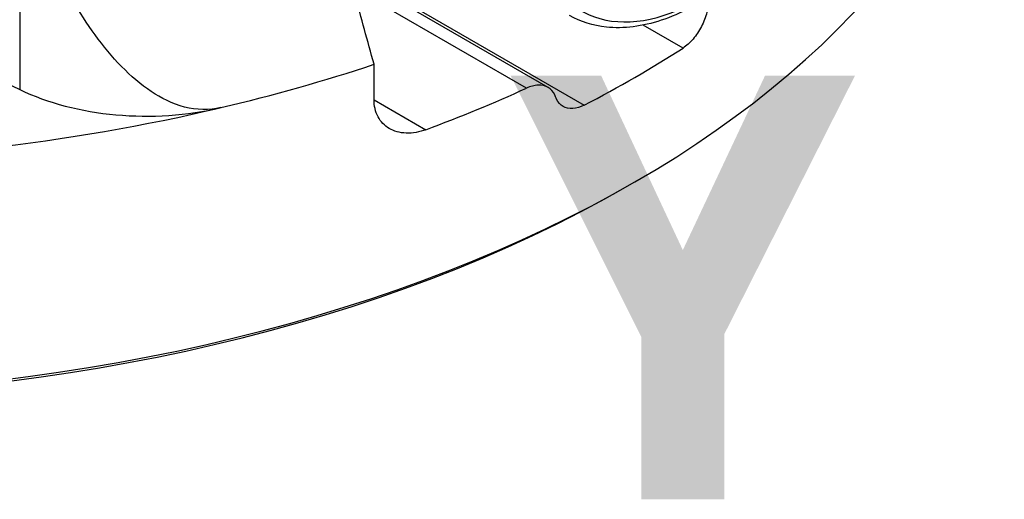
# Model space of a CAD drawing. Header units: millimetres. Extents: x 0 to 3390, y 0 to 1680.
# Tile 157 of 194: x 2062 to 2112, y 651 to 675. Entities that reach past the tile are written whole.
import ezdxf

# ---------------------------------------------------------------- set-up
doc = ezdxf.new("R2010")
doc.units = ezdxf.units.MM
doc.header["$LTSCALE"] = 0.2
doc.layers.add('01_Object Line', color=4, linetype='Continuous')
doc.layers.add('07_Special Line2', color=76, linetype='Continuous')
doc.styles.add('Rainbow-5.0 Style', font='malgunsl.ttf')

# ---------------------------------------------------------------- blocks, each defined once
blk = doc.blocks.new('A$C2453ee8b')
for p, q in [((157.033, 26.136), (157.033, 15.634)), ((183.853, 15.741), (174.624, 21.069)), ((174.752, 21.148), (185.677, 14.84)), ((182.748, 15.702), (174.184, 20.646)), ((147.502, 20.251), (157.033, 15.634)), ((190.698, 17.739), (188.68, 18.904)), ((175.015, 15.117), (175.015, 16.914)), ((175.015, 15.117), (177.65, 13.596)), ((187.904, 10.738), (188.257, 10.942))]:
    blk.add_line(p, q)
for centre, major_axis, ratio, start_param, end_param in [((143.002, 37.07), (64, 0), 0.57735, 3.141593, 6.283185), ((191.581, 30.13), (6.06, 10.496), 0.577351, 1.212355, 3.926993), ((143.002, 42.377), (-64, 0), 0.57735, 2.300697, 2.411692), ((143.002, 48.909), (-64, 0), 0.57735, 1.959357, 2.094628), ((163.461, 20.056), (-10, 0), 0.57735, 0.872665, 1.959357), ((143.002, 44.663), (-64, 0), 0.57735, 2.142861, 2.240849), ((143.002, 48.909), (-64, 0), 0.57735, 1.182236, 1.959357), ((143.002, 36.662), (63.5, 0), 0.57735, 3.926991, 5.497787)]:
    blk.add_ellipse(centre, major_axis=major_axis, ratio=ratio, start_param=start_param, end_param=end_param)
blk.add_rational_spline([(175.015, 16.914), (171.424, 29.992), (168.342, 41.097)], [1.00156864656, 1.00791722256, 1.00791891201], degree=2)
for points, knots in [([(197.562, 41.248), (198.234, 40.854), (198.801, 40.286), (199.689, 38.851), (199.999, 37.973), (200.331, 35.977), (200.34, 34.85), (200.049, 32.481), (199.747, 31.24), (198.867, 28.772), (198.29, 27.547), (196.921, 25.232), (196.128, 24.142), (194.403, 22.204), (193.471, 21.356), (191.552, 19.988), (190.565, 19.47), (188.634, 18.831), (187.688, 18.708), (186.138, 18.872), (185.506, 19.07), (184.943, 19.391)], [5.50149, 5.50149, 5.50149, 5.50149, 5.798462, 5.798462, 6.109762, 6.109762, 6.434877, 6.434877, 6.761469, 6.761469, 7.086942, 7.086942, 7.411965, 7.411965, 7.737547, 7.737547, 8.064225, 8.064225, 8.388566, 8.388566, 8.635677, 8.635677, 8.635677, 8.635677]), ([(167.249, 14.713), (166.654, 14.572), (166.01, 14.588), (164.787, 14.904), (164.206, 15.198), (162.641, 16.239), (161.695, 17.265), (160.039, 19.544), (159.333, 20.799), (158.117, 23.284), (157.544, 24.679), (157.033, 26.136)], [3.409345, 3.409345, 3.409345, 3.409345, 3.602401, 3.602401, 3.795458, 3.795458, 4.213186, 4.213186, 4.630915, 4.630915, 5.091889, 5.091889, 5.091889, 5.091889]), ([(191.952, 19.716), (191.94, 19.662), (191.927, 19.608), (191.847, 19.308), (191.747, 19.057), (191.516, 18.61), (191.369, 18.386), (191.044, 18.004), (190.866, 17.847), (190.698, 17.739)], [0.6619706, 0.6619706, 0.6619706, 0.6619706, 0.6785479, 0.6785479, 0.7538896, 0.7538896, 0.8294055, 0.8294055, 0.9049214, 0.9049214, 0.9049214, 0.9049214]), ([(184.233, 15.259), (184.22, 15.298), (184.204, 15.336), (184.109, 15.535), (183.991, 15.661), (183.716, 15.82), (183.541, 15.863), (183.156, 15.849), (182.946, 15.793), (182.748, 15.702)], [-1.1507597, -1.1507597, -1.1507597, -1.1507597, -1.1342167, -1.1342167, -1.058911, -1.058911, -0.9831448, -0.9831448, -0.9073786, -0.9073786, -0.9073786, -0.9073786]), ([(177.65, 13.596), (177.324, 13.475), (176.974, 13.41), (176.325, 13.431), (176.026, 13.517), (175.557, 13.792), (175.354, 13.996), (175.083, 14.505), (175.015, 14.81), (175.015, 15.117)], [1.3710755, 1.3710755, 1.3710755, 1.3710755, 1.4873364, 1.4873364, 1.6035972, 1.6035972, 1.7165402, 1.7165402, 1.8294832, 1.8294832, 1.8294832, 1.8294832]), ([(185.677, 14.84), (185.49, 14.743), (185.289, 14.682), (184.917, 14.661), (184.746, 14.702), (184.475, 14.858), (184.357, 14.984), (184.262, 15.183), (184.247, 15.22), (184.233, 15.259)], [0.301491, 0.301491, 0.301491, 0.301491, 0.3770069, 0.3770069, 0.4525228, 0.4525228, 0.5278645, 0.5278645, 0.5444418, 0.5444418, 0.5444418, 0.5444418])]:
    blk.add_open_spline(points, degree=3, knots=knots)
blk = doc.blocks.new('A$C90b512e3')
at = {"layer": '07_Special Line2', "insert": (136.899, 15.36), "char_height": 30.72, "attachment_point": 4, "style": 'Rainbow-5.0 Style'}
blk.add_mtext('{\\fMalgun Gothic Semilight|b1|i0|c129|p50;Y}', dxfattribs=at)

msp = doc.modelspace()

# ---------------------------------------------------------------- block references
at = {"xscale": 0.7, "yscale": 0.7, "zscale": 0.7}
msp.add_blockref('A$C90b512e3', (1990.744, 650.633), dxfattribs=at)
at = {"layer": '01_Object Line'}
msp.add_blockref('A$C2453ee8b', (1904.625, 655.797), dxfattribs=at)

doc.saveas('drawing.dxf')
